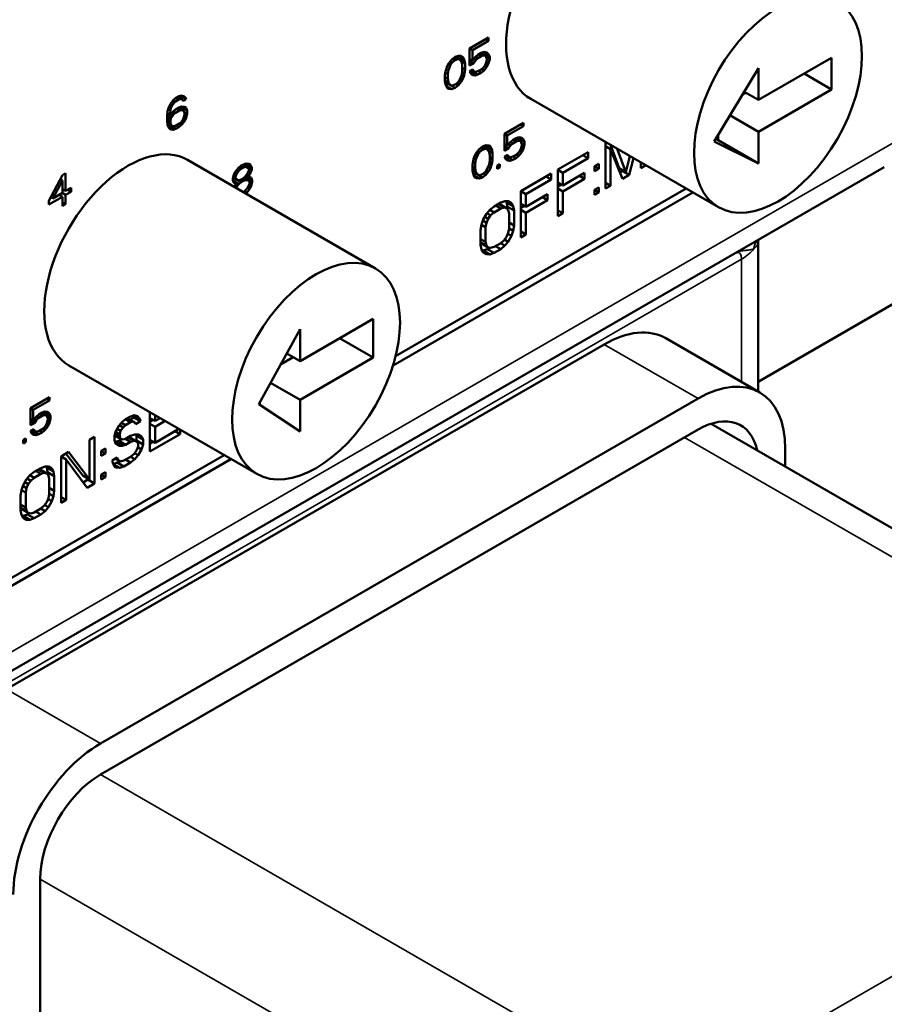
# Model space of a CAD drawing. Header units: inches. Extents: x 1 to 237, y 4 to 150.
# Tile 97 of 237: x 204.004 to 204.914, y 36.611 to 37.648. Entities that reach past the tile are written whole.
import ezdxf

# ---------------------------------------------------------------- set-up
doc = ezdxf.new("R2010")
doc.units = ezdxf.units.IN
doc.header["$LTSCALE"] = 7
doc.header["$MEASUREMENT"] = 0
doc.layers.add('Visible (ANSI)', color=7, linetype='Continuous', lineweight=50)
doc.layers.add('Visible Narrow (ANSI)', color=7, linetype='Continuous', lineweight=35)

msp = doc.modelspace()

# ---------------------------------------------------------------- linework, layer by layer
at = {"layer": 'Visible (ANSI)'}
for p, q in [((204.4977, 37.6294), (204.4777, 37.6178)), ((204.4806, 37.6161), (204.4977, 37.6259)), ((204.4977, 37.6259), (204.4947, 37.6277)), ((204.4977, 37.6259), (204.4977, 37.6294)), ((204.4659, 37.6103), (204.4623, 37.609)), ((204.4688, 37.61), (204.4659, 37.6103)), ((204.4777, 37.6178), (204.4777, 37.5998)), ((204.4806, 37.6161), (204.4777, 37.6178)), ((204.4806, 37.6049), (204.4806, 37.6161)), ((204.4865, 37.6111), (204.4836, 37.6087)), ((204.49, 37.6132), (204.4865, 37.6111)), ((204.49, 37.6097), (204.487, 37.6114)), ((204.4924, 37.6104), (204.4888, 37.6124)), ((204.4942, 37.61), (204.4893, 37.6128)), ((204.493, 37.6142), (204.49, 37.6132)), ((204.49, 37.6097), (204.4924, 37.6104)), ((204.4918, 37.6133), (204.4916, 37.6137)), ((204.4918, 37.6113), (204.4918, 37.6133)), ((204.4989, 37.6092), (204.4918, 37.6133)), ((204.4924, 37.6104), (204.4942, 37.61)), ((204.4959, 37.6138), (204.493, 37.6142)), ((204.4977, 37.612), (204.4943, 37.614)), ((204.4977, 37.612), (204.4959, 37.6138)), ((204.4989, 37.6092), (204.4977, 37.612)), ((204.4559, 37.6025), (204.4541, 37.5994)), ((204.4553, 37.5952), (204.4576, 37.6007)), ((204.4576, 37.6007), (204.4555, 37.6019)), ((204.4588, 37.6063), (204.4559, 37.6025)), ((204.4594, 37.6031), (204.4573, 37.6043)), ((204.4576, 37.6007), (204.4594, 37.6031)), ((204.4623, 37.609), (204.4588, 37.6063)), ((204.4594, 37.6031), (204.4623, 37.6055)), ((204.4623, 37.6055), (204.4598, 37.607)), ((204.4653, 37.6065), (204.4618, 37.6086)), ((204.4671, 37.6062), (204.4623, 37.6089)), ((204.4623, 37.6055), (204.4653, 37.6065)), ((204.4653, 37.6091), (204.465, 37.61)), ((204.4657, 37.6069), (204.4653, 37.6091)), ((204.4724, 37.605), (204.4653, 37.6091)), ((204.4653, 37.6065), (204.4671, 37.6062)), ((204.4718, 37.6068), (204.4657, 37.6103)), ((204.4671, 37.6062), (204.4694, 37.6033)), ((204.473, 37.6019), (204.4684, 37.6045)), ((204.4706, 37.6089), (204.4687, 37.61)), ((204.4706, 37.6089), (204.4688, 37.61)), ((204.4694, 37.6033), (204.47, 37.5995)), ((204.4718, 37.6068), (204.4706, 37.6089)), ((204.4724, 37.605), (204.4718, 37.6068)), ((204.473, 37.6019), (204.4724, 37.605)), ((204.473, 37.5957), (204.473, 37.6019)), ((204.4806, 37.6049), (204.4777, 37.6066)), ((204.4818, 37.6021), (204.4777, 37.6045)), ((204.4777, 37.5998), (204.4818, 37.6021)), ((204.4836, 37.6087), (204.4806, 37.6049)), ((204.4818, 37.6021), (204.4841, 37.6056)), ((204.4841, 37.6056), (204.4821, 37.6068)), ((204.4865, 37.6077), (204.484, 37.6091)), ((204.4841, 37.6056), (204.4865, 37.6077)), ((204.4865, 37.6077), (204.49, 37.6097)), ((204.4942, 37.6003), (204.4924, 37.5979)), ((204.4942, 37.61), (204.4953, 37.6086)), ((204.4953, 37.603), (204.4942, 37.6003)), ((204.4953, 37.6086), (204.4959, 37.6068)), ((204.4959, 37.6055), (204.4953, 37.603)), ((204.4989, 37.6065), (204.4954, 37.6085)), ((204.4977, 37.6023), (204.4955, 37.6036)), ((204.4959, 37.6068), (204.4959, 37.6055)), ((204.4959, 37.5985), (204.4977, 37.6023)), ((204.4977, 37.6023), (204.4989, 37.6065)), ((204.4989, 37.6065), (204.4989, 37.6092)), ((204.859, 37.6082), (204.782, 37.5637)), ((204.859, 37.5747), (204.859, 37.6082)), ((204.4523, 37.5935), (204.4517, 37.5897)), ((204.4517, 37.5897), (204.4517, 37.5834)), ((204.4547, 37.5907), (204.4521, 37.5921)), ((204.4529, 37.5959), (204.4523, 37.5935)), ((204.4541, 37.5994), (204.4529, 37.5959)), ((204.4553, 37.5952), (204.4531, 37.5964)), ((204.4547, 37.5907), (204.4553, 37.5952)), ((204.4547, 37.5858), (204.4547, 37.5907)), ((204.4694, 37.5901), (204.4671, 37.5846)), ((204.47, 37.5947), (204.4694, 37.5901)), ((204.4718, 37.5894), (204.4695, 37.5907)), ((204.4724, 37.5918), (204.4698, 37.5933)), ((204.47, 37.5995), (204.47, 37.5947)), ((204.473, 37.5957), (204.47, 37.5974)), ((204.4718, 37.5894), (204.4724, 37.5918)), ((204.4724, 37.5918), (204.473, 37.5957)), ((204.4812, 37.5956), (204.4777, 37.5935)), ((204.4777, 37.5935), (204.4788, 37.5914)), ((204.4836, 37.5893), (204.4784, 37.5923)), ((204.4787, 37.5941), (204.4794, 37.5944)), ((204.4788, 37.5914), (204.4806, 37.5897)), ((204.4794, 37.5944), (204.4801, 37.5948)), ((204.4865, 37.5903), (204.4794, 37.5944)), ((204.4824, 37.5935), (204.48, 37.5948)), ((204.4806, 37.5897), (204.4836, 37.5893)), ((204.4824, 37.5935), (204.4812, 37.5956)), ((204.4841, 37.5931), (204.4824, 37.5935)), ((204.4836, 37.5893), (204.4865, 37.5903)), ((204.4865, 37.5938), (204.4841, 37.5931)), ((204.49, 37.5958), (204.4865, 37.5938)), ((204.4865, 37.5903), (204.49, 37.5923)), ((204.49, 37.5923), (204.487, 37.5941)), ((204.4924, 37.5979), (204.49, 37.5958)), ((204.49, 37.5923), (204.493, 37.5947)), ((204.493, 37.5947), (204.4905, 37.5962)), ((204.493, 37.5947), (204.4959, 37.5985)), ((204.4959, 37.5985), (204.4938, 37.5997)), ((204.782, 37.5972), (204.7353, 37.52)), ((204.782, 37.5637), (204.782, 37.5972)), ((204.859, 37.5747), (204.83, 37.5914)), ((204.4547, 37.5858), (204.4517, 37.5875)), ((204.4553, 37.582), (204.4517, 37.584)), ((204.4517, 37.5834), (204.4523, 37.5803)), ((204.4576, 37.5792), (204.4519, 37.5825)), ((204.4523, 37.5803), (204.4529, 37.5785)), ((204.4526, 37.5794), (204.4553, 37.5804)), ((204.4553, 37.582), (204.4547, 37.5858)), ((204.4576, 37.5792), (204.4553, 37.582)), ((204.4553, 37.5804), (204.4554, 37.5805)), ((204.4623, 37.5763), (204.4553, 37.5804)), ((204.4623, 37.5798), (204.4594, 37.5788)), ((204.4653, 37.5822), (204.4623, 37.5798)), ((204.4659, 37.5791), (204.4633, 37.5806)), ((204.4671, 37.5846), (204.4653, 37.5822)), ((204.4659, 37.5791), (204.4688, 37.5829)), ((204.4688, 37.5829), (204.4667, 37.5841)), ((204.4706, 37.586), (204.4682, 37.5873)), ((204.4688, 37.5829), (204.4706, 37.586)), ((204.4706, 37.586), (204.4718, 37.5894)), ((204.4529, 37.5785), (204.4541, 37.5764)), ((204.4588, 37.575), (204.453, 37.5783)), ((204.4541, 37.5764), (204.4559, 37.5754)), ((204.4559, 37.5754), (204.4588, 37.575)), ((204.4594, 37.5788), (204.4576, 37.5792)), ((204.4588, 37.575), (204.4623, 37.5763)), ((204.4623, 37.5763), (204.4659, 37.5791)), ((204.7653, 37.5695), (204.7685, 37.5714)), ((204.782, 37.5637), (204.7669, 37.5723)), ((204.782, 37.5302), (204.859, 37.5747)), ((204.1625, 37.5597), (204.1608, 37.5559)), ((204.1643, 37.5579), (204.1623, 37.5591)), ((204.1655, 37.5635), (204.1625, 37.5597)), ((204.1661, 37.5603), (204.164, 37.5615)), ((204.1643, 37.5579), (204.1661, 37.5603)), ((204.1678, 37.562), (204.1654, 37.5634)), ((204.1684, 37.5659), (204.1655, 37.5635)), ((204.1661, 37.5603), (204.1678, 37.562)), ((204.1678, 37.562), (204.1714, 37.5641)), ((204.1708, 37.5672), (204.1684, 37.5659)), ((204.1714, 37.5641), (204.1684, 37.5658)), ((204.1731, 37.5644), (204.1695, 37.5665)), ((204.1749, 37.564), (204.1701, 37.5668)), ((204.1737, 37.5682), (204.1708, 37.5672)), ((204.1714, 37.5641), (204.1731, 37.5644)), ((204.179, 37.5643), (204.1728, 37.5679)), ((204.1731, 37.5644), (204.1749, 37.564)), ((204.1767, 37.5678), (204.1737, 37.5682)), ((204.1749, 37.564), (204.1761, 37.5626)), ((204.1784, 37.5661), (204.175, 37.5681)), ((204.1761, 37.5626), (204.179, 37.5643)), ((204.1784, 37.5661), (204.1767, 37.5678)), ((204.179, 37.5643), (204.1784, 37.5661)), ((204.542, 37.5648), (204.74, 37.4505)), ((204.1596, 37.5517), (204.159, 37.5465)), ((204.1619, 37.5468), (204.1592, 37.5484)), ((204.1619, 37.5482), (204.1594, 37.5497)), ((204.1608, 37.5559), (204.1596, 37.5517)), ((204.1625, 37.5527), (204.1602, 37.554)), ((204.1631, 37.5551), (204.161, 37.5564)), ((204.1619, 37.5482), (204.1625, 37.5527)), ((204.1655, 37.5516), (204.1619, 37.5468)), ((204.1619, 37.5468), (204.1619, 37.5482)), ((204.1625, 37.5527), (204.1631, 37.5551)), ((204.1631, 37.5551), (204.1643, 37.5579)), ((204.1661, 37.5485), (204.164, 37.5497)), ((204.1643, 37.5461), (204.1661, 37.5485)), ((204.1678, 37.5502), (204.1654, 37.5516)), ((204.1684, 37.554), (204.1655, 37.5516)), ((204.1661, 37.5485), (204.1678, 37.5502)), ((204.1678, 37.5502), (204.172, 37.5526)), ((204.1714, 37.5557), (204.1684, 37.554)), ((204.172, 37.5526), (204.1689, 37.5543)), ((204.1737, 37.5529), (204.1701, 37.555)), ((204.1755, 37.5526), (204.1707, 37.5553)), ((204.1743, 37.5567), (204.1714, 37.5557)), ((204.172, 37.5526), (204.1737, 37.5529)), ((204.1731, 37.5539), (204.1731, 37.5563)), ((204.1802, 37.5525), (204.1734, 37.5564)), ((204.1737, 37.5529), (204.1755, 37.5526)), ((204.1773, 37.5564), (204.1743, 37.5567)), ((204.1755, 37.5526), (204.1767, 37.5519)), ((204.1767, 37.5519), (204.1773, 37.5501)), ((204.1802, 37.549), (204.177, 37.5509)), ((204.179, 37.5553), (204.1772, 37.5564)), ((204.179, 37.5553), (204.1773, 37.5564)), ((204.1773, 37.5501), (204.1773, 37.548)), ((204.1802, 37.5525), (204.179, 37.5553)), ((204.179, 37.5449), (204.1802, 37.549)), ((204.1802, 37.549), (204.1802, 37.5525)), ((204.159, 37.5465), (204.159, 37.5416)), ((204.1631, 37.544), (204.159, 37.5464)), ((204.1625, 37.5416), (204.159, 37.5436)), ((204.159, 37.5416), (204.1596, 37.5371)), ((204.1625, 37.5395), (204.159, 37.5416)), ((204.1631, 37.5378), (204.1592, 37.54)), ((204.1643, 37.5364), (204.1593, 37.5393)), ((204.1643, 37.5461), (204.1623, 37.5473)), ((204.1625, 37.5416), (204.1631, 37.544)), ((204.1625, 37.5395), (204.1625, 37.5416)), ((204.1631, 37.5378), (204.1625, 37.5395)), ((204.1631, 37.544), (204.1643, 37.5461)), ((204.1643, 37.5364), (204.1631, 37.5378)), ((204.172, 37.5387), (204.1678, 37.5363)), ((204.1743, 37.5373), (204.1719, 37.5387)), ((204.1737, 37.5404), (204.172, 37.5387)), ((204.1755, 37.5428), (204.1737, 37.5404)), ((204.1743, 37.5373), (204.1773, 37.5411)), ((204.1773, 37.5411), (204.1751, 37.5423)), ((204.1767, 37.5456), (204.1755, 37.5428)), ((204.1773, 37.548), (204.1767, 37.5456)), ((204.179, 37.5449), (204.1768, 37.5462)), ((204.1773, 37.5411), (204.179, 37.5449)), ((204.5344, 37.5395), (204.5143, 37.528)), ((204.5344, 37.536), (204.5313, 37.5378)), ((204.5344, 37.536), (204.5344, 37.5395)), ((204.782, 37.5302), (204.7519, 37.5475)), ((204.1596, 37.5371), (204.1608, 37.5343)), ((204.1598, 37.5367), (204.1614, 37.5373)), ((204.1655, 37.5322), (204.1604, 37.5351)), ((204.1608, 37.5343), (204.1625, 37.5326)), ((204.1614, 37.5373), (204.162, 37.5377)), ((204.1684, 37.5332), (204.1614, 37.5373)), ((204.1625, 37.5326), (204.1655, 37.5322)), ((204.1661, 37.536), (204.1643, 37.5364)), ((204.1655, 37.5322), (204.1684, 37.5332)), ((204.1678, 37.5363), (204.1661, 37.536)), ((204.1714, 37.5349), (204.1684, 37.5366)), ((204.1684, 37.5332), (204.1714, 37.5349)), ((204.1714, 37.5349), (204.1743, 37.5373)), ((204.5143, 37.528), (204.5143, 37.5099)), ((204.5173, 37.5262), (204.5143, 37.5279)), ((204.5173, 37.5262), (204.5344, 37.536)), ((204.782, 37.4967), (204.782, 37.5302)), ((204.5173, 37.5151), (204.5173, 37.5262)), ((204.5202, 37.5188), (204.5173, 37.5151)), ((204.5232, 37.5212), (204.5202, 37.5188)), ((204.5232, 37.5178), (204.5207, 37.5192)), ((204.5208, 37.5157), (204.5232, 37.5178)), ((204.5267, 37.5233), (204.5232, 37.5212)), ((204.5232, 37.5178), (204.5267, 37.5198)), ((204.5267, 37.5198), (204.5237, 37.5215)), ((204.529, 37.5205), (204.5254, 37.5226)), ((204.5308, 37.5201), (204.526, 37.5229)), ((204.5296, 37.5243), (204.5267, 37.5233)), ((204.5267, 37.5198), (204.529, 37.5205)), ((204.5285, 37.5234), (204.5283, 37.5238)), ((204.5285, 37.5215), (204.5285, 37.5234)), ((204.5355, 37.5194), (204.5285, 37.5234)), ((204.529, 37.5205), (204.5308, 37.5201)), ((204.5326, 37.5239), (204.5296, 37.5243)), ((204.5308, 37.5201), (204.532, 37.5187)), ((204.5344, 37.5221), (204.5309, 37.5241)), ((204.532, 37.5187), (204.5326, 37.517)), ((204.5355, 37.5166), (204.532, 37.5186)), ((204.5344, 37.5221), (204.5326, 37.5239)), ((204.5326, 37.517), (204.5326, 37.5156)), ((204.5355, 37.5194), (204.5344, 37.5221)), ((204.5355, 37.5166), (204.5355, 37.5194)), ((204.6209, 37.5193), (204.6209, 37.4703)), ((204.7353, 37.52), (204.782, 37.4967)), ((204.7368, 37.5226), (204.7395, 37.5212)), ((204.7395, 37.5212), (204.7395, 37.527)), ((204.782, 37.4967), (204.7395, 37.5212)), ((204.4849, 37.5082), (204.4831, 37.5051)), ((204.4866, 37.5064), (204.4845, 37.5076)), ((204.4878, 37.5119), (204.4849, 37.5082)), ((204.4884, 37.5088), (204.4863, 37.51)), ((204.4866, 37.5064), (204.4884, 37.5088)), ((204.4913, 37.5147), (204.4878, 37.5119)), ((204.4884, 37.5088), (204.4913, 37.5112)), ((204.4913, 37.5112), (204.4888, 37.5127)), ((204.4943, 37.5122), (204.4908, 37.5142)), ((204.496, 37.5118), (204.4912, 37.5146)), ((204.4949, 37.516), (204.4913, 37.5147)), ((204.4913, 37.5112), (204.4943, 37.5122)), ((204.4943, 37.5148), (204.494, 37.5157)), ((204.4947, 37.5126), (204.4943, 37.5148)), ((204.5014, 37.5107), (204.4943, 37.5148)), ((204.4943, 37.5122), (204.496, 37.5118)), ((204.5008, 37.5125), (204.4947, 37.516)), ((204.4978, 37.5156), (204.4949, 37.516)), ((204.496, 37.5118), (204.4984, 37.509)), ((204.5019, 37.5076), (204.4974, 37.5102)), ((204.4996, 37.5146), (204.4977, 37.5157)), ((204.4996, 37.5146), (204.4978, 37.5156)), ((204.4984, 37.509), (204.499, 37.5052)), ((204.5008, 37.5125), (204.4996, 37.5146)), ((204.5014, 37.5107), (204.5008, 37.5125)), ((204.5019, 37.5076), (204.5014, 37.5107)), ((204.5019, 37.5014), (204.5019, 37.5076)), ((204.5173, 37.5151), (204.5143, 37.5168)), ((204.5184, 37.5123), (204.5143, 37.5146)), ((204.5143, 37.5099), (204.5184, 37.5123)), ((204.5184, 37.5123), (204.5208, 37.5157)), ((204.5208, 37.5157), (204.5187, 37.5169)), ((204.529, 37.508), (204.5267, 37.5059)), ((204.5308, 37.5104), (204.529, 37.508)), ((204.5296, 37.5048), (204.5326, 37.5086)), ((204.5326, 37.5086), (204.5304, 37.5099)), ((204.532, 37.5131), (204.5308, 37.5104)), ((204.5326, 37.5156), (204.532, 37.5131)), ((204.5344, 37.5124), (204.5321, 37.5137)), ((204.5326, 37.5086), (204.5344, 37.5124)), ((204.5344, 37.5124), (204.5355, 37.5166)), ((204.6024, 37.5086), (204.5705, 37.4902)), ((204.6024, 37.5023), (204.6024, 37.5086)), ((204.6262, 37.5119), (204.6209, 37.515)), ((204.6351, 37.4918), (204.6261, 37.5163)), ((204.6262, 37.4733), (204.6262, 37.5119)), ((204.6262, 37.5119), (204.6386, 37.4805)), ((204.6421, 37.4877), (204.6332, 37.5122)), ((204.1805, 37.5005), (204.3785, 37.3862)), ((204.2423, 37.4968), (204.2394, 37.4958)), ((204.2411, 37.4945), (204.2411, 37.4964)), ((204.2482, 37.4925), (204.2414, 37.4965)), ((204.2453, 37.4964), (204.2423, 37.4968)), ((204.247, 37.4953), (204.2452, 37.4964)), ((204.247, 37.4953), (204.2453, 37.4964)), ((204.4813, 37.4992), (204.4807, 37.4954)), ((204.4837, 37.4964), (204.4811, 37.4978)), ((204.4819, 37.5016), (204.4813, 37.4992)), ((204.4831, 37.5051), (204.4819, 37.5016)), ((204.4843, 37.5009), (204.4821, 37.5021)), ((204.4837, 37.4964), (204.4843, 37.5009)), ((204.4837, 37.4915), (204.4837, 37.4964)), ((204.4843, 37.5009), (204.4866, 37.5064)), ((204.499, 37.5003), (204.4984, 37.4958)), ((204.5008, 37.4951), (204.4985, 37.4964)), ((204.5014, 37.4975), (204.4988, 37.499)), ((204.499, 37.5052), (204.499, 37.5003)), ((204.5019, 37.5014), (204.499, 37.5031)), ((204.5008, 37.4951), (204.5014, 37.4975)), ((204.5014, 37.4975), (204.5019, 37.5014)), ((204.5179, 37.5057), (204.5143, 37.5036)), ((204.5143, 37.5036), (204.5155, 37.5015)), ((204.5202, 37.4994), (204.515, 37.5024)), ((204.5153, 37.5042), (204.5161, 37.5045)), ((204.5155, 37.5015), (204.5173, 37.4998)), ((204.5161, 37.5045), (204.5168, 37.5049)), ((204.5232, 37.5004), (204.5161, 37.5045)), ((204.519, 37.5036), (204.5166, 37.505)), ((204.5173, 37.4998), (204.5202, 37.4994)), ((204.519, 37.5036), (204.5179, 37.5057)), ((204.5208, 37.5032), (204.519, 37.5036)), ((204.5202, 37.4994), (204.5232, 37.5004)), ((204.5232, 37.5039), (204.5208, 37.5032)), ((204.5267, 37.5059), (204.5232, 37.5039)), ((204.5232, 37.5004), (204.5267, 37.5024)), ((204.5267, 37.5024), (204.5237, 37.5042)), ((204.5267, 37.5024), (204.5296, 37.5048)), ((204.5296, 37.5048), (204.5271, 37.5063)), ((204.5758, 37.487), (204.6024, 37.5023)), ((204.6024, 37.5023), (204.5969, 37.5054)), ((204.6138, 37.4964), (204.6094, 37.4939)), ((204.6138, 37.4912), (204.6138, 37.4964)), ((204.6464, 37.5045), (204.6421, 37.4877)), ((204.6457, 37.4846), (204.6504, 37.5022)), ((204.658, 37.4978), (204.658, 37.4917)), ((203.7973, 36.8478), (204.9145, 37.4928)), ((204.0522, 37.4865), (204.0487, 37.4845)), ((204.0522, 37.4678), (204.0522, 37.4865)), ((204.2311, 37.4882), (204.2294, 37.4851)), ((204.2323, 37.4854), (204.2302, 37.4866)), ((204.2341, 37.492), (204.2311, 37.4882)), ((204.2323, 37.4854), (204.2347, 37.4889)), ((204.2347, 37.4889), (204.2326, 37.4901)), ((204.237, 37.4944), (204.2341, 37.492)), ((204.237, 37.4909), (204.2345, 37.4924)), ((204.2347, 37.4889), (204.237, 37.4909)), ((204.2394, 37.4923), (204.2365, 37.494)), ((204.2394, 37.4958), (204.237, 37.4944)), ((204.237, 37.4909), (204.2394, 37.4923)), ((204.2417, 37.493), (204.2381, 37.495)), ((204.2441, 37.4922), (204.2387, 37.4954)), ((204.2394, 37.4923), (204.2417, 37.493)), ((204.241, 37.494), (204.2411, 37.4945)), ((204.2482, 37.4904), (204.2411, 37.4945)), ((204.2417, 37.493), (204.2441, 37.4922)), ((204.2441, 37.4867), (204.2417, 37.4832)), ((204.2441, 37.4922), (204.2453, 37.4908)), ((204.2453, 37.4894), (204.2441, 37.4867)), ((204.247, 37.487), (204.2448, 37.4883)), ((204.2453, 37.4908), (204.2453, 37.4894)), ((204.2453, 37.4839), (204.247, 37.487)), ((204.2482, 37.4925), (204.247, 37.4953)), ((204.247, 37.487), (204.2482, 37.4904)), ((204.2482, 37.4904), (204.2482, 37.4925)), ((204.4807, 37.4954), (204.4807, 37.4891)), ((204.4837, 37.4915), (204.4807, 37.4932)), ((204.4843, 37.4877), (204.4807, 37.4897)), ((204.4807, 37.4891), (204.4813, 37.486)), ((204.4866, 37.4849), (204.4809, 37.4882)), ((204.4813, 37.486), (204.4819, 37.4842)), ((204.4816, 37.4851), (204.4843, 37.4861)), ((204.4843, 37.4877), (204.4837, 37.4915)), ((204.4866, 37.4849), (204.4843, 37.4877)), ((204.4843, 37.4861), (204.4844, 37.4862)), ((204.4913, 37.482), (204.4843, 37.4861)), ((204.4943, 37.4879), (204.4913, 37.4855)), ((204.4949, 37.4848), (204.4923, 37.4863)), ((204.496, 37.4903), (204.4943, 37.4879)), ((204.4949, 37.4848), (204.4978, 37.4885)), ((204.4978, 37.4885), (204.4957, 37.4898)), ((204.4984, 37.4958), (204.496, 37.4903)), ((204.4996, 37.4917), (204.4972, 37.493)), ((204.4978, 37.4885), (204.4996, 37.4917)), ((204.4996, 37.4917), (204.5008, 37.4951)), ((204.5096, 37.496), (204.5067, 37.4943)), ((204.5067, 37.4943), (204.5067, 37.4909)), ((204.5096, 37.4926), (204.5067, 37.4943)), ((204.5067, 37.4909), (204.5096, 37.4926)), ((204.5096, 37.4926), (204.5096, 37.496)), ((204.5635, 37.4861), (204.5316, 37.4677)), ((204.5635, 37.4799), (204.5635, 37.4861)), ((204.5705, 37.4902), (204.5705, 37.4412)), ((204.5758, 37.487), (204.5705, 37.4901)), ((204.5758, 37.4734), (204.5758, 37.487)), ((204.5988, 37.4867), (204.5758, 37.4734)), ((204.5988, 37.4805), (204.5988, 37.4867)), ((204.6094, 37.4939), (204.6094, 37.4887)), ((204.6138, 37.4912), (204.6094, 37.4938)), ((204.6094, 37.4887), (204.6138, 37.4912)), ((204.6421, 37.4877), (204.6351, 37.4918)), ((204.636, 37.4871), (204.6386, 37.4887)), ((204.6386, 37.4887), (204.6389, 37.4896)), ((204.6457, 37.4846), (204.6386, 37.4887)), ((204.658, 37.4917), (204.6633, 37.4948)), ((204.0487, 37.4845), (204.0345, 37.4575)), ((204.0387, 37.4599), (204.0487, 37.4789)), ((204.0487, 37.4789), (204.0464, 37.4802)), ((204.0487, 37.4789), (204.0487, 37.4657)), ((204.2294, 37.4851), (204.2282, 37.481)), ((204.2282, 37.4796), (204.2299, 37.4811)), ((204.2282, 37.481), (204.2282, 37.4789)), ((204.2282, 37.4789), (204.2294, 37.4768)), ((204.2347, 37.475), (204.2283, 37.4786)), ((204.2323, 37.4799), (204.2285, 37.4821)), ((204.2311, 37.4813), (204.2287, 37.4827)), ((204.2323, 37.4757), (204.2288, 37.4777)), ((204.2311, 37.4827), (204.229, 37.4839)), ((204.2294, 37.4768), (204.2311, 37.4757)), ((204.2299, 37.4811), (204.23, 37.4812)), ((204.237, 37.477), (204.2299, 37.4811)), ((204.2311, 37.4827), (204.2323, 37.4854)), ((204.2311, 37.4813), (204.2311, 37.4827)), ((204.2323, 37.4799), (204.2311, 37.4813)), ((204.2323, 37.4757), (204.2311, 37.4743)), ((204.2311, 37.4757), (204.2323, 37.4757)), ((204.2347, 37.4791), (204.2323, 37.4799)), ((204.237, 37.4798), (204.2347, 37.4791)), ((204.2347, 37.475), (204.237, 37.477)), ((204.2394, 37.4784), (204.2369, 37.4798)), ((204.2394, 37.4812), (204.237, 37.4798)), ((204.237, 37.477), (204.2394, 37.4784)), ((204.2417, 37.4791), (204.2387, 37.4808)), ((204.2417, 37.4832), (204.2394, 37.4812)), ((204.2394, 37.4784), (204.2417, 37.4791)), ((204.2441, 37.479), (204.2398, 37.4815)), ((204.2416, 37.4805), (204.2417, 37.481)), ((204.2417, 37.4831), (204.2417, 37.4832)), ((204.2417, 37.481), (204.2417, 37.4831)), ((204.2488, 37.479), (204.2417, 37.4831)), ((204.2488, 37.4769), (204.2417, 37.481)), ((204.2417, 37.4791), (204.2441, 37.479)), ((204.2441, 37.4825), (204.242, 37.4837)), ((204.2453, 37.4839), (204.243, 37.4852)), ((204.2441, 37.4825), (204.2453, 37.4839)), ((204.2453, 37.4825), (204.2441, 37.4825)), ((204.2441, 37.479), (204.2459, 37.4773)), ((204.2476, 37.4818), (204.2453, 37.4825)), ((204.2459, 37.4773), (204.2459, 37.4752)), ((204.2488, 37.479), (204.2476, 37.4818)), ((204.2476, 37.4727), (204.2488, 37.4769)), ((204.2488, 37.4769), (204.2488, 37.479)), ((204.4819, 37.4842), (204.4831, 37.4821)), ((204.4878, 37.4807), (204.482, 37.484)), ((204.4831, 37.4821), (204.4849, 37.4811)), ((204.4849, 37.4811), (204.4878, 37.4807)), ((204.4884, 37.4845), (204.4866, 37.4849)), ((204.4878, 37.4807), (204.4913, 37.482)), ((204.4913, 37.4855), (204.4884, 37.4845)), ((204.4913, 37.482), (204.4949, 37.4848)), ((204.5369, 37.4645), (204.5635, 37.4799)), ((204.5635, 37.4799), (204.558, 37.483)), ((204.5758, 37.4734), (204.5705, 37.4765)), ((204.5758, 37.4672), (204.5988, 37.4805)), ((204.5988, 37.4805), (204.5934, 37.4836)), ((204.6262, 37.4733), (204.6209, 37.4764)), ((204.6386, 37.4805), (204.6457, 37.4846)), ((204.0487, 37.4657), (204.0387, 37.4599)), ((204.0522, 37.4636), (204.0486, 37.4657)), ((204.0487, 37.4697), (204.0488, 37.4698)), ((204.0522, 37.4678), (204.0487, 37.4698)), ((204.0581, 37.4712), (204.0522, 37.4678)), ((204.0522, 37.4636), (204.0581, 37.467)), ((204.0581, 37.467), (204.0545, 37.4691)), ((204.0581, 37.467), (204.0581, 37.4712)), ((204.2311, 37.4743), (204.2296, 37.4721)), ((204.2323, 37.4722), (204.2304, 37.4733)), ((204.2317, 37.4709), (204.2323, 37.4722)), ((204.2323, 37.4722), (204.2347, 37.475)), ((204.2394, 37.4666), (204.2393, 37.4665)), ((204.2417, 37.4686), (204.2394, 37.4666)), ((204.2429, 37.4658), (204.2403, 37.4674)), ((204.2441, 37.4714), (204.2417, 37.4686)), ((204.2419, 37.465), (204.2429, 37.4658)), ((204.2429, 37.4658), (204.2459, 37.4696)), ((204.2459, 37.4696), (204.2437, 37.4709)), ((204.2459, 37.4752), (204.2441, 37.4714)), ((204.2476, 37.4727), (204.2453, 37.4741)), ((204.2459, 37.4696), (204.2476, 37.4727)), ((204.7128, 37.4662), (204.397, 37.2838)), ((204.3997, 37.2936), (204.7057, 37.4703)), ((204.5316, 37.4677), (204.5316, 37.4187)), ((204.5369, 37.4645), (204.5316, 37.4676)), ((204.5705, 37.4723), (204.5742, 37.4744)), ((204.5758, 37.4672), (204.5705, 37.4703)), ((204.5758, 37.4443), (204.5758, 37.4672)), ((204.6138, 37.4714), (204.6094, 37.4689)), ((204.6094, 37.4689), (204.6094, 37.4637)), ((204.6138, 37.4662), (204.6094, 37.4688)), ((204.6094, 37.4637), (204.6138, 37.4662)), ((204.6138, 37.4662), (204.6138, 37.4714)), ((204.6209, 37.4703), (204.6262, 37.4733)), ((204.0345, 37.4534), (204.0487, 37.4615)), ((204.0345, 37.4575), (204.0345, 37.4534)), ((204.0387, 37.4599), (204.0365, 37.4612)), ((204.0487, 37.4615), (204.0451, 37.4636)), ((204.0452, 37.4636), (204.0452, 37.4637)), ((204.0487, 37.4615), (204.0487, 37.4518)), ((204.0522, 37.4539), (204.0487, 37.4559)), ((204.0522, 37.4539), (204.0522, 37.4636)), ((204.5104, 37.4555), (204.5034, 37.4514)), ((204.5148, 37.457), (204.5104, 37.4555)), ((204.5184, 37.457), (204.5148, 37.457)), ((204.5166, 37.4558), (204.5159, 37.457)), ((204.5237, 37.4517), (204.5166, 37.4558)), ((204.5175, 37.4511), (204.5166, 37.4558)), ((204.5219, 37.4548), (204.5182, 37.457)), ((204.5219, 37.4548), (204.5184, 37.457)), ((204.5237, 37.4517), (204.5219, 37.4548)), ((204.5369, 37.451), (204.5369, 37.4645)), ((204.5599, 37.4643), (204.5369, 37.451)), ((204.5369, 37.4447), (204.5599, 37.458)), ((204.5599, 37.458), (204.5545, 37.4611)), ((204.5599, 37.458), (204.5599, 37.4643)), ((204.0487, 37.4518), (204.0522, 37.4539)), ((204.4989, 37.4478), (204.4954, 37.4437)), ((204.4998, 37.4421), (204.4959, 37.4443)), ((204.5034, 37.4514), (204.4989, 37.4478)), ((204.5034, 37.4452), (204.4989, 37.4477)), ((204.4998, 37.4421), (204.5034, 37.4452)), ((204.5034, 37.4452), (204.5104, 37.4492)), ((204.5104, 37.4492), (204.505, 37.4524)), ((204.514, 37.4502), (204.5076, 37.4539)), ((204.508, 37.4541), (204.5095, 37.4538)), ((204.5166, 37.4497), (204.5095, 37.4538)), ((204.5104, 37.4492), (204.514, 37.4502)), ((204.514, 37.4502), (204.5166, 37.4497)), ((204.5166, 37.4497), (204.5184, 37.4476)), ((204.5246, 37.447), (204.5175, 37.4511)), ((204.5175, 37.4486), (204.5175, 37.4511)), ((204.5184, 37.4476), (204.5193, 37.4439)), ((204.5246, 37.447), (204.5237, 37.4517)), ((204.5246, 37.4313), (204.5246, 37.447)), ((204.5369, 37.451), (204.5316, 37.4541)), ((204.5316, 37.4498), (204.5353, 37.4519)), ((204.5369, 37.4447), (204.5316, 37.4478)), ((204.5369, 37.4218), (204.5369, 37.4447)), ((204.5758, 37.4443), (204.5705, 37.4473)), ((204.4919, 37.4375), (204.4901, 37.4323)), ((204.4954, 37.4343), (204.4915, 37.4365)), ((204.4954, 37.4437), (204.4919, 37.4375)), ((204.4972, 37.4385), (204.4936, 37.4405)), ((204.4945, 37.4296), (204.4954, 37.4343)), ((204.4954, 37.4343), (204.4972, 37.4385)), ((204.4972, 37.4385), (204.4998, 37.4421)), ((204.5193, 37.4439), (204.5193, 37.4283)), ((204.5246, 37.4313), (204.5193, 37.4344)), ((204.5705, 37.4412), (204.5758, 37.4443)), ((204.4901, 37.4323), (204.4892, 37.4266)), ((204.4892, 37.4266), (204.4892, 37.4109)), ((204.4945, 37.4296), (204.4901, 37.4322)), ((204.4945, 37.414), (204.4945, 37.4296)), ((204.5184, 37.4236), (204.5166, 37.4195)), ((204.5193, 37.4283), (204.5184, 37.4236)), ((204.5237, 37.4256), (204.5192, 37.4282)), ((204.5219, 37.4204), (204.5237, 37.4256)), ((204.5237, 37.4256), (204.5246, 37.4313)), ((204.5369, 37.4218), (204.5316, 37.4249)), ((204.4945, 37.414), (204.4892, 37.4171)), ((204.4954, 37.4103), (204.4892, 37.4139)), ((204.4901, 37.4123), (204.4892, 37.4134)), ((204.4954, 37.4103), (204.4945, 37.414)), ((204.514, 37.4158), (204.5104, 37.4128)), ((204.5166, 37.4195), (204.514, 37.4158)), ((204.5184, 37.4142), (204.5144, 37.4165)), ((204.5148, 37.4101), (204.5184, 37.4142)), ((204.5219, 37.4204), (204.518, 37.4227)), ((204.5184, 37.4142), (204.5219, 37.4204)), ((204.5316, 37.4187), (204.5369, 37.4218)), ((204.7817, 37.2667), (205.0404, 37.4161)), ((204.7817, 37.2563), (204.7817, 37.4148)), ((204.4892, 37.4109), (204.4901, 37.4062)), ((204.4972, 37.4082), (204.4901, 37.4123)), ((204.4901, 37.4062), (204.4919, 37.4031)), ((204.4908, 37.405), (204.4919, 37.405)), ((204.4919, 37.405), (204.4963, 37.4065)), ((204.4989, 37.4009), (204.4919, 37.405)), ((204.4919, 37.4031), (204.4954, 37.401)), ((204.4972, 37.4082), (204.4954, 37.4103)), ((204.4963, 37.4065), (204.4987, 37.4079)), ((204.5034, 37.4024), (204.4963, 37.4065)), ((204.4998, 37.4077), (204.4972, 37.4082)), ((204.5034, 37.4087), (204.4998, 37.4077)), ((204.5104, 37.4128), (204.5034, 37.4087)), ((204.5034, 37.4024), (204.5104, 37.4065)), ((204.5104, 37.4065), (204.505, 37.4096)), ((204.5148, 37.4101), (204.5103, 37.4127)), ((204.5104, 37.4065), (204.5148, 37.4101)), ((204.4954, 37.401), (204.4989, 37.4009)), ((204.4989, 37.4009), (204.5034, 37.4024)), ((204.3761, 37.333), (204.2991, 37.2885)), ((204.3761, 37.333), (204.3761, 37.2922)), ((204.2991, 37.322), (204.2556, 37.243)), ((204.2991, 37.2885), (204.2991, 37.322)), ((204.3761, 37.2922), (204.3408, 37.3126)), ((204.7833, 37.2554), (204.6843, 37.3125)), ((203.99, 36.9427), (204.6193, 37.3061)), ((204.2786, 37.2849), (204.292, 37.2926)), ((204.2991, 37.2885), (204.2851, 37.2966)), ((204.2991, 37.2477), (204.3761, 37.2922)), ((204.0555, 37.284), (204.2535, 37.1696)), ((204.2991, 37.2477), (204.268, 37.2656)), ((204.0351, 37.2505), (204.0151, 37.2389)), ((204.0351, 37.247), (204.0321, 37.2487)), ((204.0351, 37.247), (204.0351, 37.2505)), ((204.7183, 37.2489), (204.089, 36.8856)), ((204.2991, 37.2142), (204.2991, 37.2477)), ((204.0151, 37.2389), (204.0151, 37.2208)), ((204.018, 37.2371), (204.0151, 37.2388)), ((204.018, 37.2371), (204.0351, 37.247)), ((204.018, 37.226), (204.018, 37.2371)), ((204.2556, 37.243), (204.2991, 37.2142)), ((204.2566, 37.2423), (204.2566, 37.245)), ((204.018, 37.226), (204.0151, 37.2277)), ((204.021, 37.2298), (204.018, 37.226)), ((204.0192, 37.2232), (204.0216, 37.2267)), ((204.0216, 37.2267), (204.0195, 37.2279)), ((204.0239, 37.2322), (204.021, 37.2298)), ((204.0239, 37.2287), (204.0214, 37.2302)), ((204.0216, 37.2267), (204.0239, 37.2287)), ((204.0275, 37.2342), (204.0239, 37.2322)), ((204.0239, 37.2287), (204.0275, 37.2308)), ((204.0275, 37.2308), (204.0245, 37.2325)), ((204.0298, 37.2314), (204.0262, 37.2335)), ((204.0316, 37.2311), (204.0268, 37.2338)), ((204.0304, 37.2353), (204.0275, 37.2342)), ((204.0275, 37.2308), (204.0298, 37.2314)), ((204.0292, 37.2344), (204.0291, 37.2348)), ((204.0292, 37.2324), (204.0292, 37.2344)), ((204.0363, 37.2303), (204.0292, 37.2344)), ((204.0298, 37.2314), (204.0316, 37.2311)), ((204.0334, 37.2349), (204.0304, 37.2353)), ((204.0316, 37.2311), (204.0328, 37.2297)), ((204.0351, 37.2331), (204.0317, 37.2351)), ((204.0328, 37.2297), (204.0334, 37.2279)), ((204.0363, 37.2275), (204.0328, 37.2296)), ((204.0334, 37.2265), (204.0328, 37.2241)), ((204.0351, 37.2331), (204.0334, 37.2349)), ((204.0334, 37.2279), (204.0334, 37.2265)), ((204.0363, 37.2303), (204.0351, 37.2331)), ((204.0351, 37.2234), (204.0363, 37.2275)), ((204.0363, 37.2275), (204.0363, 37.2303)), ((204.1153, 37.2274), (204.1118, 37.2243)), ((204.1206, 37.2242), (204.1152, 37.2273)), ((204.1198, 37.2299), (204.1153, 37.2274)), ((204.1233, 37.2247), (204.117, 37.2283)), ((204.1242, 37.2314), (204.1198, 37.2299)), ((204.1198, 37.2267), (204.1242, 37.2292)), ((204.1242, 37.2292), (204.1235, 37.2312)), ((204.1304, 37.2277), (204.124, 37.2314)), ((204.1277, 37.2304), (204.1242, 37.2314)), ((204.1312, 37.2251), (204.1242, 37.2292)), ((204.1304, 37.2277), (204.1277, 37.2304)), ((204.1312, 37.2251), (204.1304, 37.2277)), ((204.141, 37.2346), (204.141, 37.1932)), ((204.1463, 37.2254), (204.141, 37.2285)), ((204.1463, 37.2254), (204.1463, 37.2315)), ((204.1516, 37.2285), (204.1463, 37.2254)), ((204.0192, 37.2232), (204.0151, 37.2256)), ((204.0151, 37.2208), (204.0192, 37.2232)), ((204.0186, 37.2166), (204.0151, 37.2146)), ((204.0198, 37.2145), (204.0186, 37.2166)), ((204.0275, 37.2169), (204.0239, 37.2148)), ((204.0298, 37.2189), (204.0275, 37.2169)), ((204.0304, 37.2158), (204.0279, 37.2172)), ((204.0316, 37.2213), (204.0298, 37.2189)), ((204.0304, 37.2158), (204.0334, 37.2196)), ((204.0334, 37.2196), (204.0312, 37.2208)), ((204.0328, 37.2241), (204.0316, 37.2213)), ((204.0351, 37.2234), (204.0329, 37.2247)), ((204.0334, 37.2196), (204.0351, 37.2234)), ((204.089, 36.8529), (204.7183, 37.2163)), ((204.1083, 37.2202), (204.1047, 37.214)), ((204.11, 37.2149), (204.1065, 37.217)), ((204.1118, 37.2243), (204.1083, 37.2202)), ((204.1127, 37.2186), (204.1088, 37.2208)), ((204.11, 37.2149), (204.1127, 37.2186)), ((204.1153, 37.2211), (204.1111, 37.2235)), ((204.1127, 37.2186), (204.1153, 37.2211)), ((204.1153, 37.2211), (204.1206, 37.2242)), ((204.1206, 37.2242), (204.1233, 37.2247)), ((204.1233, 37.2247), (204.1251, 37.2236)), ((204.1251, 37.2236), (204.1259, 37.222)), ((204.1259, 37.222), (204.1312, 37.2251)), ((204.141, 37.2243), (204.1446, 37.2264)), ((204.1463, 37.2192), (204.141, 37.2222)), ((204.1463, 37.2192), (204.157, 37.2254)), ((204.1463, 37.2025), (204.1463, 37.2192)), ((204.1714, 37.217), (204.1463, 37.2025)), ((204.1728, 37.2116), (204.1728, 37.2162)), ((204.732, 37.2224), (205.3502, 36.8655)), ((204.0104, 37.207), (204.0074, 37.2053)), ((204.0104, 37.2035), (204.0104, 37.207)), ((204.0151, 37.2146), (204.0163, 37.2125)), ((204.021, 37.2104), (204.0158, 37.2133)), ((204.0161, 37.2152), (204.0169, 37.2154)), ((204.0163, 37.2125), (204.018, 37.2107)), ((204.0169, 37.2154), (204.0176, 37.2158)), ((204.0239, 37.2114), (204.0169, 37.2154)), ((204.0198, 37.2145), (204.0174, 37.2159)), ((204.018, 37.2107), (204.021, 37.2104)), ((204.0216, 37.2142), (204.0198, 37.2145)), ((204.021, 37.2104), (204.0239, 37.2114)), ((204.0239, 37.2148), (204.0216, 37.2142)), ((204.0239, 37.2114), (204.0275, 37.2134)), ((204.0275, 37.2134), (204.0245, 37.2151)), ((204.0275, 37.2134), (204.0304, 37.2158)), ((204.0826, 37.2085), (204.0773, 37.2054)), ((204.0826, 37.1595), (204.0826, 37.2085)), ((204.1047, 37.214), (204.1038, 37.2093)), ((204.1038, 37.2093), (204.1038, 37.2051)), ((204.11, 37.2066), (204.104, 37.2101)), ((204.1091, 37.2092), (204.1044, 37.212)), ((204.1091, 37.2113), (204.1047, 37.2139)), ((204.1083, 37.2044), (204.1116, 37.2063)), ((204.1091, 37.2113), (204.11, 37.2149)), ((204.1091, 37.2092), (204.1091, 37.2113)), ((204.11, 37.2066), (204.1091, 37.2092)), ((204.1127, 37.206), (204.11, 37.2066)), ((204.1153, 37.2065), (204.1127, 37.206)), ((204.1206, 37.2033), (204.1152, 37.2065)), ((204.1206, 37.2096), (204.1153, 37.2065)), ((204.1242, 37.2043), (204.1179, 37.208)), ((204.1182, 37.2082), (204.1198, 37.2079)), ((204.1268, 37.2038), (204.1198, 37.2079)), ((204.1251, 37.2111), (204.1206, 37.2096)), ((204.1286, 37.2111), (204.1251, 37.2111)), ((204.1268, 37.2099), (204.1261, 37.2111)), ((204.1268, 37.2047), (204.1268, 37.2099)), ((204.1339, 37.2058), (204.1268, 37.2099)), ((204.1321, 37.2089), (204.1284, 37.2111)), ((204.1321, 37.2089), (204.1286, 37.2111)), ((204.1339, 37.2058), (204.1321, 37.2089)), ((204.1339, 37.2006), (204.1339, 37.2058)), ((204.141, 37.1932), (204.1728, 37.2116)), ((204.1728, 37.2116), (204.1674, 37.2147)), ((204.0074, 37.2053), (204.0074, 37.2018)), ((204.0104, 37.2035), (204.0074, 37.2052)), ((204.0074, 37.2018), (204.0104, 37.2035)), ((204.0773, 37.2054), (204.0773, 37.1637)), ((204.0941, 37.1964), (204.0897, 37.1938)), ((204.0941, 37.1912), (204.0941, 37.1964)), ((204.1038, 37.2051), (204.1047, 37.2015)), ((204.1043, 37.2034), (204.1047, 37.2034)), ((204.1047, 37.2034), (204.1083, 37.2044)), ((204.1118, 37.1993), (204.1047, 37.2034)), ((204.1047, 37.2015), (204.1083, 37.1993)), ((204.1153, 37.2003), (204.1083, 37.2044)), ((204.1083, 37.1993), (204.1118, 37.1993)), ((204.1118, 37.1993), (204.1153, 37.2003)), ((204.1153, 37.2003), (204.1206, 37.2033)), ((204.1206, 37.2033), (204.1242, 37.2043)), ((204.1242, 37.2043), (204.1268, 37.2038)), ((204.1266, 37.2039), (204.1268, 37.2047)), ((204.1339, 37.2006), (204.1268, 37.2047)), ((204.1268, 37.2038), (204.1286, 37.2017)), ((204.1286, 37.1986), (204.1268, 37.1944)), ((204.1321, 37.1954), (204.1282, 37.1976)), ((204.1286, 37.2017), (204.1286, 37.1986)), ((204.1286, 37.1892), (204.1321, 37.1954)), ((204.1321, 37.1954), (204.1339, 37.2006)), ((204.1463, 37.2025), (204.141, 37.2056)), ((204.141, 37.2014), (204.1446, 37.2035)), ((204.8102, 37.1773), (204.8102, 37.1958)), ((203.9016, 37.006), (204.2193, 37.1894)), ((204.2263, 37.1853), (203.9016, 36.9978)), ((204.0552, 37.1927), (204.0473, 37.1881)), ((204.0473, 37.1881), (204.0473, 37.1391)), ((204.0526, 37.1849), (204.0473, 37.188)), ((204.0703, 37.1678), (204.0525, 37.1911)), ((204.0773, 37.1637), (204.0552, 37.1927)), ((204.0897, 37.1938), (204.0897, 37.1886)), ((204.0941, 37.1912), (204.0897, 37.1937)), ((204.0897, 37.1886), (204.0941, 37.1912)), ((204.1065, 37.1868), (204.1012, 37.1838)), ((204.11, 37.1826), (204.1046, 37.1858)), ((204.1074, 37.1842), (204.1047, 37.1858)), ((204.1074, 37.1842), (204.1065, 37.1868)), ((204.1206, 37.1877), (204.1136, 37.1836)), ((204.1251, 37.185), (204.1205, 37.1877)), ((204.1242, 37.1908), (204.1206, 37.1877)), ((204.1206, 37.1815), (204.1251, 37.185)), ((204.1268, 37.1944), (204.1242, 37.1908)), ((204.1286, 37.1892), (204.1247, 37.1914)), ((204.1251, 37.185), (204.1286, 37.1892)), ((204.0261, 37.1758), (204.019, 37.1718)), ((204.0305, 37.1773), (204.0261, 37.1758)), ((204.034, 37.1773), (204.0305, 37.1773)), ((204.0322, 37.1761), (204.0316, 37.1773)), ((204.0331, 37.1714), (204.0322, 37.1761)), ((204.0393, 37.172), (204.0322, 37.1761)), ((204.0375, 37.1752), (204.0339, 37.1773)), ((204.0375, 37.1752), (204.034, 37.1773)), ((204.0393, 37.172), (204.0375, 37.1752)), ((204.0526, 37.1422), (204.0526, 37.1849)), ((204.0526, 37.1849), (204.0747, 37.1549)), ((204.1012, 37.1838), (204.1021, 37.1801)), ((204.1021, 37.1801), (204.1047, 37.1764)), ((204.1022, 37.18), (204.1065, 37.1815)), ((204.1091, 37.1759), (204.1023, 37.1798)), ((204.1047, 37.1764), (204.1091, 37.1759)), ((204.1065, 37.1815), (204.1093, 37.1831)), ((204.1136, 37.1774), (204.1065, 37.1815)), ((204.11, 37.1826), (204.1074, 37.1842)), ((204.1091, 37.1759), (204.1136, 37.1774)), ((204.1136, 37.1836), (204.11, 37.1826)), ((204.1136, 37.1774), (204.1206, 37.1815)), ((204.1206, 37.1815), (204.1152, 37.1846)), ((204.0146, 37.1682), (204.011, 37.164)), ((204.0155, 37.1624), (204.0116, 37.1647)), ((204.019, 37.1655), (204.0145, 37.1681)), ((204.019, 37.1718), (204.0146, 37.1682)), ((204.0155, 37.1624), (204.019, 37.1655)), ((204.019, 37.1655), (204.0261, 37.1696)), ((204.0261, 37.1696), (204.0206, 37.1727)), ((204.0296, 37.1706), (204.0233, 37.1742)), ((204.0236, 37.1744), (204.0252, 37.1741)), ((204.0322, 37.17), (204.0252, 37.1741)), ((204.0261, 37.1696), (204.0296, 37.1706)), ((204.0296, 37.1706), (204.0322, 37.17)), ((204.0322, 37.17), (204.034, 37.1679)), ((204.0331, 37.169), (204.0331, 37.1714)), ((204.0402, 37.1673), (204.0331, 37.1714)), ((204.034, 37.1679), (204.0349, 37.1643)), ((204.0349, 37.1643), (204.0349, 37.1486)), ((204.0402, 37.1673), (204.0393, 37.172)), ((204.0402, 37.1517), (204.0402, 37.1673)), ((204.0773, 37.1637), (204.0703, 37.1678)), ((204.0756, 37.1636), (204.0756, 37.1648)), ((204.0941, 37.1714), (204.0897, 37.1688)), ((204.0897, 37.1688), (204.0897, 37.1636)), ((204.0941, 37.1661), (204.0897, 37.1687)), ((204.0897, 37.1636), (204.0941, 37.1661)), ((204.0941, 37.1661), (204.0941, 37.1714)), ((204.0075, 37.1578), (204.0057, 37.1526)), ((204.011, 37.1547), (204.0072, 37.1569)), ((204.011, 37.164), (204.0075, 37.1578)), ((204.0128, 37.1588), (204.0092, 37.1609)), ((204.0101, 37.15), (204.011, 37.1547)), ((204.011, 37.1547), (204.0128, 37.1588)), ((204.0128, 37.1588), (204.0155, 37.1624)), ((204.0402, 37.1517), (204.0349, 37.1548)), ((204.0705, 37.1606), (204.0756, 37.1636)), ((204.0747, 37.1549), (204.0826, 37.1595)), ((204.0826, 37.1595), (204.0756, 37.1636)), ((204.0057, 37.1526), (204.0048, 37.1469)), ((204.0048, 37.1469), (204.0048, 37.1313)), ((204.0101, 37.15), (204.0057, 37.1525)), ((204.0101, 37.1343), (204.0101, 37.15)), ((204.034, 37.1439), (204.0322, 37.1398)), ((204.0349, 37.1486), (204.034, 37.1439)), ((204.0393, 37.146), (204.0349, 37.1485)), ((204.0375, 37.1408), (204.0393, 37.146)), ((204.0393, 37.146), (204.0402, 37.1517)), ((204.0526, 37.1422), (204.0473, 37.1452)), ((204.0101, 37.1343), (204.0048, 37.1374)), ((204.011, 37.1307), (204.0048, 37.1343)), ((204.0057, 37.1327), (204.0048, 37.1337)), ((204.011, 37.1307), (204.0101, 37.1343)), ((204.0261, 37.1331), (204.019, 37.129)), ((204.0305, 37.1304), (204.026, 37.133)), ((204.0296, 37.1362), (204.0261, 37.1331)), ((204.0322, 37.1398), (204.0296, 37.1362)), ((204.034, 37.1346), (204.0301, 37.1368)), ((204.0305, 37.1304), (204.034, 37.1346)), ((204.0375, 37.1408), (204.0336, 37.143)), ((204.034, 37.1346), (204.0375, 37.1408)), ((204.0473, 37.1391), (204.0526, 37.1422)), ((204.0048, 37.1313), (204.0057, 37.1266)), ((204.0128, 37.1286), (204.0057, 37.1327)), ((204.0057, 37.1266), (204.0075, 37.1234)), ((204.0064, 37.1254), (204.0075, 37.1253)), ((204.0075, 37.1253), (204.0119, 37.1268)), ((204.0146, 37.1213), (204.0075, 37.1253)), ((204.0075, 37.1234), (204.011, 37.1213)), ((204.0128, 37.1286), (204.011, 37.1307)), ((204.0119, 37.1268), (204.0143, 37.1283)), ((204.019, 37.1228), (204.0119, 37.1268)), ((204.0155, 37.128), (204.0128, 37.1286)), ((204.0146, 37.1213), (204.019, 37.1228)), ((204.019, 37.129), (204.0155, 37.128)), ((204.019, 37.1228), (204.0261, 37.1268)), ((204.0261, 37.1268), (204.0206, 37.13)), ((204.0261, 37.1268), (204.0305, 37.1304)), ((204.011, 37.1213), (204.0146, 37.1213)), ((204.0254, 36.016), (204.0254, 36.7427))]:
    msp.add_line(p, q, dxfattribs=at)
for centre, major_axis, start_param, end_param in [((204.6045, 37.6731), (0.0625, 0.1083), 0, 3.141593), ((204.118, 37.3922), (0.0625, 0.1083), 0, 3.141593), ((204.6193, 37.1999), (0.065, 0.1126), 0, 0.785398), ((204.7183, 37.1428), (0.065, 0.1126), 5.497787, 7.068583), ((204.7183, 37.1428), (0.045, 0.0779), 5.714975, 7.068583), ((204.089, 36.7794), (-0.065, -0.1126), 3.926991, 5.497787), ((204.089, 36.7794), (0.045, 0.0779), 0.785398, 2.356194)]:
    msp.add_ellipse(centre, major_axis=major_axis, ratio=0.57735, start_param=start_param, end_param=end_param, dxfattribs=at)
for centre in [(204.8025, 37.5588), (204.316, 37.2779)]:
    msp.add_ellipse(centre, major_axis=(0.0625, 0.1083), ratio=0.57735, dxfattribs=at)
for points in [[(204.7819, 37.4163), (204.7817, 37.4156), (204.7817, 37.415), (204.7817, 37.4148)], [(204.758, 37.4024), (204.7595, 37.4033), (204.761, 37.4042), (204.7625, 37.405)], [(204.758, 37.4024), (204.7575, 37.4022), (204.757, 37.4019), (204.7565, 37.4016)]]:
    msp.add_open_spline(points, degree=3, dxfattribs=at)
at = {"layer": 'Visible Narrow (ANSI)'}
for p, q in [((203.8097, 36.8752), (204.9269, 37.5203)), ((203.8452, 36.8653), (204.7641, 37.3958)), ((204.7641, 37.2665), (204.7641, 37.3958)), ((204.7183, 37.2489), (204.6193, 37.3061)), ((204.7042, 37.2081), (205.3052, 36.8611)), ((204.089, 36.8856), (203.99, 36.9427)), ((204.089, 36.8529), (204.69, 36.5059)), ((205.3052, 36.8611), (204.69, 36.5059)), ((204.0254, 36.7427), (204.6264, 36.3957))]:
    msp.add_line(p, q, dxfattribs=at)
for centre, major_axis, ratio, start_param, end_param in [((204.7955, 37.4025), (-0.0132, 0.015), 0.865713, 0.176807, 0.681839), ((204.7217, 37.4203), (0.06, 0), 0.577346, 5.497802, 5.886495)]:
    msp.add_ellipse(centre, major_axis=major_axis, ratio=ratio, start_param=start_param, end_param=end_param, dxfattribs=at)
for points, knots in [([(204.7817, 37.4148), (204.7817, 37.4144), (204.7816, 37.414), (204.7816, 37.4136), (204.7815, 37.4127), (204.7813, 37.412), (204.7809, 37.4112), (204.7809, 37.4112), (204.7809, 37.4111), (204.7809, 37.4111), (204.7805, 37.4104), (204.7801, 37.4097), (204.7795, 37.409), (204.7794, 37.409), (204.7793, 37.4089), (204.7792, 37.4088), (204.7786, 37.4082), (204.7779, 37.4076), (204.777, 37.4069)], [0.3052931, 0.3052931, 0.3052931, 0.3052931, 0.4, 0.4, 0.4, 0.6, 0.6, 0.6, 0.6131937, 0.6131937, 0.6131937, 0.8, 0.8, 0.8, 0.8221494, 0.8221494, 0.8221494, 1, 1, 1, 1]), ([(204.777, 37.4069), (204.7762, 37.4066), (204.7743, 37.4059), (204.7706, 37.4052), (204.7664, 37.405), (204.7618, 37.4042), (204.7584, 37.4027), (204.7565, 37.4016)], [0.000005, 0.000005, 0.000005, 0.000005, 0.2, 0.4, 0.6, 0.8, 1, 1, 1, 1]), ([(204.7641, 37.3958), (204.7641, 37.3972), (204.7638, 37.3996), (204.7629, 37.4017), (204.7615, 37.4027), (204.7599, 37.4029), (204.7584, 37.4025), (204.7575, 37.4021), (204.7572, 37.402)], [0.0000051, 0.0000051, 0.0000051, 0.0000051, 0.1666667, 0.3333333, 0.5, 0.6666667, 0.8333333, 0.9340743, 0.9340743, 0.9340743, 0.9340743])]:
    msp.add_open_spline(points, degree=3, knots=knots, dxfattribs=at)
for points in [[(204.7619, 37.4047), (204.7606, 37.404), (204.7593, 37.4032), (204.758, 37.4024)], [(204.7569, 37.4018), (204.7568, 37.4018), (204.7566, 37.4017), (204.7565, 37.4016)]]:
    msp.add_open_spline(points, degree=3, dxfattribs=at)

doc.saveas('drawing.dxf')
